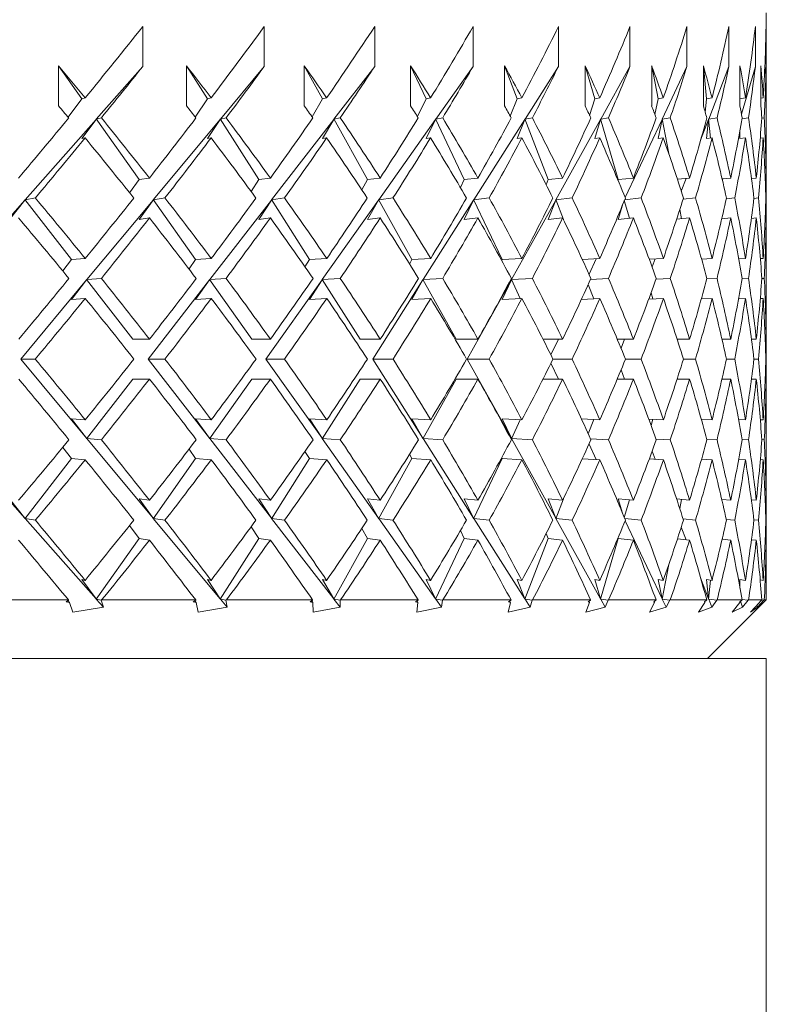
# Model space of a CAD drawing. Header units: inches. Extents: x 1.9 to 18.8, y 1.1 to 16.1.
# Tile 32 of 34: x 18.241 to 18.638, y 10.618 to 11.143. Entities that reach past the tile are written whole.
import ezdxf

# ---------------------------------------------------------------- set-up
doc = ezdxf.new("R2010")
doc.units = ezdxf.units.IN
doc.header["$MEASUREMENT"] = 0

msp = doc.modelspace()

# ---------------------------------------------------------------- linework, layer by layer
at = {"color": 7, "linetype": 'Continuous', "lineweight": 15}
for p, q in [((18.63822, 11.06871), (18.63822, 11.14617)), ((18.30659, 11.13884), (18.30659, 11.11763)), ((18.37119, 11.13884), (18.37119, 11.11763)), ((18.42995, 11.13884), (18.42995, 11.11763)), ((18.48228, 11.13884), (18.48228, 11.11763)), ((18.52769, 11.13884), (18.52769, 11.11763)), ((18.56573, 11.13884), (18.56573, 11.11763)), ((18.59605, 11.13884), (18.59605, 11.11763)), ((18.61834, 11.13884), (18.61834, 11.11763)), ((18.63241, 11.13884), (18.63241, 11.11763)), ((18.6381, 11.13884), (18.6381, 11.11763)), ((18.26181, 11.09667), (18.26181, 11.11788)), ((18.26181, 11.11788), (18.27416, 11.10041)), ((18.30659, 11.11763), (18.28185, 11.08958)), ((18.32989, 11.09667), (18.32989, 11.11788)), ((18.32989, 11.11788), (18.34097, 11.10041)), ((18.37119, 11.11763), (18.34787, 11.08958)), ((18.39251, 11.09667), (18.39251, 11.11788)), ((18.39251, 11.11788), (18.40221, 11.10041)), ((18.42995, 11.11763), (18.40826, 11.08958)), ((18.44907, 11.09667), (18.44907, 11.11788)), ((18.44907, 11.11788), (18.4573, 11.10041)), ((18.48228, 11.11763), (18.46244, 11.08958)), ((18.49903, 11.09667), (18.49903, 11.11788)), ((18.49903, 11.11788), (18.50571, 11.10041)), ((18.52769, 11.11763), (18.50989, 11.08958)), ((18.5419, 11.09667), (18.5419, 11.11788)), ((18.5419, 11.11788), (18.54697, 11.10041)), ((18.56573, 11.11763), (18.55015, 11.08958)), ((18.57727, 11.09667), (18.57727, 11.11788)), ((18.57727, 11.11788), (18.58067, 11.10041)), ((18.59605, 11.11763), (18.58283, 11.08958)), ((18.6048, 11.09667), (18.6048, 11.11788)), ((18.6048, 11.11788), (18.60651, 11.10041)), ((18.61834, 11.11763), (18.60761, 11.08958)), ((18.62422, 11.09667), (18.62422, 11.11788)), ((18.63241, 11.11763), (18.62502, 11.0922)), ((18.63536, 11.09667), (18.63536, 11.11788)), ((18.6381, 11.11763), (18.63727, 11.11341)), ((18.27416, 11.10041), (18.26689, 11.09057)), ((18.27416, 11.10041), (18.27591, 11.10085)), ((18.34097, 11.10041), (18.33451, 11.09067)), ((18.34097, 11.10041), (18.34295, 11.10085)), ((18.40221, 11.10041), (18.39663, 11.0908)), ((18.40221, 11.10041), (18.40439, 11.10085)), ((18.4573, 11.10041), (18.45265, 11.09097)), ((18.4573, 11.10041), (18.45967, 11.10085)), ((18.50571, 11.10041), (18.50202, 11.09119)), ((18.50571, 11.10041), (18.50824, 11.10085)), ((18.54697, 11.10041), (18.54427, 11.09152)), ((18.54697, 11.10041), (18.54963, 11.10085)), ((18.58067, 11.10041), (18.57897, 11.09206)), ((18.58067, 11.10041), (18.58345, 11.10085)), ((18.60651, 11.10041), (18.60577, 11.09316)), ((18.60651, 11.10041), (18.60937, 11.10085)), ((18.62422, 11.10041), (18.62714, 11.10085)), ((18.63536, 11.10067), (18.63659, 11.10085)), ((18.28173, 11.08945), (18.244, 11.04666)), ((18.27416, 11.0792), (18.28173, 11.08945)), ((18.28173, 11.0897), (18.28185, 11.08958)), ((18.28173, 11.0897), (18.28173, 11.08945)), ((18.28173, 11.0897), (18.3046, 11.05737)), ((18.28456, 11.09025), (18.28185, 11.08958)), ((18.34776, 11.08945), (18.31219, 11.04666)), ((18.34097, 11.0792), (18.34776, 11.08945)), ((18.34776, 11.0897), (18.34787, 11.08958)), ((18.34776, 11.0897), (18.34776, 11.08945)), ((18.34776, 11.0897), (18.36828, 11.05737)), ((18.35093, 11.09025), (18.34787, 11.08958)), ((18.40816, 11.08945), (18.37509, 11.04666)), ((18.40221, 11.0792), (18.40816, 11.08945)), ((18.40816, 11.0897), (18.40826, 11.08958)), ((18.40816, 11.0897), (18.40816, 11.08945)), ((18.40816, 11.0897), (18.42613, 11.05737)), ((18.41164, 11.09025), (18.40826, 11.08958)), ((18.46235, 11.08945), (18.4321, 11.04666)), ((18.4573, 11.0792), (18.46235, 11.08945)), ((18.46235, 11.0897), (18.46244, 11.08958)), ((18.46235, 11.0897), (18.46235, 11.08945)), ((18.46235, 11.0897), (18.4776, 11.05737)), ((18.46611, 11.09025), (18.46244, 11.08958)), ((18.50981, 11.08945), (18.48267, 11.04666)), ((18.50571, 11.0792), (18.50981, 11.08945)), ((18.50981, 11.0897), (18.50989, 11.08958)), ((18.50981, 11.0897), (18.50981, 11.08945)), ((18.50981, 11.0897), (18.52218, 11.05737)), ((18.5138, 11.09025), (18.50989, 11.08958)), ((18.55008, 11.08945), (18.5263, 11.04666)), ((18.54697, 11.0792), (18.55008, 11.08945)), ((18.55008, 11.0897), (18.55015, 11.08958)), ((18.55008, 11.0897), (18.55008, 11.08945)), ((18.55008, 11.0897), (18.55946, 11.05737)), ((18.55427, 11.09025), (18.55015, 11.08958)), ((18.58276, 11.08945), (18.56316, 11.04787)), ((18.58067, 11.0792), (18.58276, 11.08945)), ((18.58276, 11.0897), (18.58283, 11.08958)), ((18.58276, 11.0897), (18.58276, 11.08945)), ((18.58276, 11.0897), (18.58637, 11.07123)), ((18.58712, 11.09025), (18.58283, 11.08958)), ((18.60756, 11.08945), (18.6033, 11.07832)), ((18.60651, 11.0792), (18.60756, 11.08945)), ((18.60756, 11.0897), (18.60761, 11.08958)), ((18.60756, 11.0897), (18.60756, 11.08945)), ((18.60756, 11.0897), (18.60856, 11.07951)), ((18.61203, 11.09025), (18.60761, 11.08958)), ((18.62877, 11.09025), (18.62529, 11.08973)), ((18.63718, 11.09025), (18.63585, 11.09005)), ((18.27416, 11.0792), (18.27591, 11.07963)), ((18.34097, 11.0792), (18.34295, 11.07963)), ((18.40221, 11.0792), (18.40439, 11.07963)), ((18.4573, 11.0792), (18.45967, 11.07963)), ((18.50571, 11.0792), (18.50824, 11.07963)), ((18.54697, 11.0792), (18.54963, 11.07963)), ((18.58067, 11.0792), (18.58345, 11.07963)), ((18.60651, 11.0792), (18.60937, 11.07963)), ((18.62422, 11.0792), (18.62422, 11.0837)), ((18.62422, 11.0792), (18.62714, 11.07963)), ((18.635, 11.0794), (18.63659, 11.07963)), ((18.3046, 11.05737), (18.31014, 11.05822)), ((18.36828, 11.05737), (18.37445, 11.05822)), ((18.42613, 11.05737), (18.43288, 11.05822)), ((18.4776, 11.05737), (18.48486, 11.05822)), ((18.52218, 11.05737), (18.52989, 11.05822)), ((18.55946, 11.05737), (18.56753, 11.05822)), ((18.59095, 11.05756), (18.59743, 11.05822)), ((18.59554, 11.05803), (18.59297, 11.05132)), ((18.61472, 11.05777), (18.6193, 11.05822)), ((18.61504, 11.0578), (18.61486, 11.05719)), ((18.63034, 11.05797), (18.63292, 11.05822)), ((18.63765, 11.05817), (18.63816, 11.05822)), ((18.3046, 11.05737), (18.29956, 11.05038)), ((18.36828, 11.05737), (18.36422, 11.0511)), ((18.42613, 11.05737), (18.42308, 11.05198)), ((18.4776, 11.05737), (18.47556, 11.05312)), ((18.52218, 11.05737), (18.52114, 11.0547)), ((18.55946, 11.05737), (18.55937, 11.05705)), ((18.24945, 11.04762), (18.244, 11.04666)), ((18.31842, 11.04762), (18.31219, 11.04666)), ((18.38203, 11.04762), (18.37509, 11.04666)), ((18.43969, 11.04762), (18.4321, 11.04666)), ((18.49083, 11.04762), (18.48267, 11.04666)), ((18.53497, 11.04762), (18.5263, 11.04666)), ((18.57167, 11.04762), (18.56291, 11.0467)), ((18.60058, 11.04762), (18.59395, 11.04694)), ((18.62144, 11.04762), (18.61693, 11.04717)), ((18.63402, 11.04762), (18.63165, 11.04739)), ((18.63822, 11.04762), (18.63797, 11.0476)), ((18.24389, 11.04653), (18.20651, 11.00416)), ((18.23571, 11.03616), (18.24389, 11.04653)), ((18.24389, 11.04679), (18.244, 11.04666)), ((18.24389, 11.04679), (18.24389, 11.04653)), ((18.24389, 11.04679), (18.26862, 11.01479)), ((18.31208, 11.04653), (18.27685, 11.00416)), ((18.3046, 11.03616), (18.31208, 11.04653)), ((18.31208, 11.04679), (18.31219, 11.04666)), ((18.31208, 11.04679), (18.31208, 11.04653)), ((18.31208, 11.04679), (18.33471, 11.01479)), ((18.37499, 11.04653), (18.34223, 11.00416)), ((18.36828, 11.03616), (18.37499, 11.04653)), ((18.37499, 11.04679), (18.37509, 11.04666)), ((18.37499, 11.04679), (18.37499, 11.04653)), ((18.37499, 11.04679), (18.39529, 11.01479)), ((18.43201, 11.04653), (18.40204, 11.00416)), ((18.42613, 11.03616), (18.43201, 11.04653)), ((18.43201, 11.04679), (18.4321, 11.04666)), ((18.43201, 11.04679), (18.43201, 11.04653)), ((18.43201, 11.04679), (18.44978, 11.01479)), ((18.48258, 11.04653), (18.4557, 11.00416)), ((18.4776, 11.03616), (18.48258, 11.04653)), ((18.48258, 11.04679), (18.48267, 11.04666)), ((18.48258, 11.04679), (18.48258, 11.04653)), ((18.48258, 11.04679), (18.49767, 11.01479)), ((18.52623, 11.04653), (18.50269, 11.00416)), ((18.52218, 11.03616), (18.52623, 11.04653)), ((18.52623, 11.04679), (18.5263, 11.04666)), ((18.52623, 11.04679), (18.52623, 11.04653)), ((18.52623, 11.04679), (18.53031, 11.03615)), ((18.55946, 11.03616), (18.56173, 11.04381)), ((18.5627, 11.0462), (18.56544, 11.03679)), ((18.3046, 11.03616), (18.31014, 11.03701)), ((18.36828, 11.03616), (18.37445, 11.03701)), ((18.42613, 11.03616), (18.43288, 11.03701)), ((18.4776, 11.03616), (18.48486, 11.03701)), ((18.52218, 11.03616), (18.52989, 11.03701)), ((18.55946, 11.03616), (18.56753, 11.03701)), ((18.59053, 11.03631), (18.59743, 11.03701)), ((18.59219, 11.04141), (18.59313, 11.03657)), ((18.61453, 11.03654), (18.6193, 11.03701)), ((18.63028, 11.03675), (18.63292, 11.03701)), ((18.63765, 11.03696), (18.63816, 11.03701)), ((18.63822, 10.98295), (18.63822, 11.02654)), ((18.26862, 11.01479), (18.26401, 11.00885)), ((18.26862, 11.01479), (18.276, 11.0154)), ((18.33471, 11.01479), (18.33118, 11.00983)), ((18.33471, 11.01479), (18.34302, 11.0154)), ((18.39529, 11.01479), (18.39287, 11.011)), ((18.39529, 11.01479), (18.40446, 11.0154)), ((18.44978, 11.01479), (18.44849, 11.01246)), ((18.44978, 11.01479), (18.45973, 11.0154)), ((18.49767, 11.01479), (18.49747, 11.01438)), ((18.49767, 11.01479), (18.50829, 11.0154)), ((18.54035, 11.01489), (18.54967, 11.0154)), ((18.54781, 11.0153), (18.54393, 11.00706)), ((18.57598, 11.01501), (18.58348, 11.0154)), ((18.57913, 11.01517), (18.5775, 11.0109)), ((18.60381, 11.01511), (18.60939, 11.0154)), ((18.62356, 11.01522), (18.62715, 11.0154)), ((18.63504, 11.01532), (18.63659, 11.0154)), ((18.27674, 11.00403), (18.24168, 10.96186)), ((18.26862, 10.99358), (18.27674, 11.00403)), ((18.27674, 11.00428), (18.27685, 11.00416)), ((18.27674, 11.00428), (18.27674, 11.00403)), ((18.27674, 11.00428), (18.30134, 10.97247)), ((18.28456, 11.00479), (18.27685, 11.00416)), ((18.34213, 11.00403), (18.30954, 10.96186)), ((18.33471, 10.99358), (18.34213, 11.00403)), ((18.34213, 11.00428), (18.34223, 11.00416)), ((18.34213, 11.00428), (18.34213, 11.00403)), ((18.34213, 11.00428), (18.36463, 10.97247)), ((18.35093, 11.00479), (18.34223, 11.00416)), ((18.40195, 11.00403), (18.37213, 10.96186)), ((18.39529, 10.99358), (18.40195, 11.00403)), ((18.40195, 11.00428), (18.40204, 11.00416)), ((18.40195, 11.00428), (18.40195, 11.00403)), ((18.40195, 11.00428), (18.42214, 10.97247)), ((18.41164, 11.00479), (18.40204, 11.00416)), ((18.45562, 11.00403), (18.42887, 10.96186)), ((18.44978, 10.99358), (18.45562, 11.00403)), ((18.45562, 11.00428), (18.4557, 11.00416)), ((18.45562, 11.00428), (18.45562, 11.00403)), ((18.45562, 11.00428), (18.4733, 10.97247)), ((18.46611, 11.00479), (18.4557, 11.00416)), ((18.50262, 11.00403), (18.47919, 10.96186)), ((18.49767, 10.99358), (18.50262, 11.00403)), ((18.50262, 11.00428), (18.50269, 11.00416)), ((18.50262, 11.00428), (18.50262, 11.00403)), ((18.50262, 11.00428), (18.5074, 10.99413)), ((18.5138, 11.00479), (18.50269, 11.00416)), ((18.54352, 11.0016), (18.54643, 10.99401)), ((18.55427, 11.00479), (18.54473, 11.00428)), ((18.58712, 11.00479), (18.57959, 11.0044)), ((18.61203, 11.00479), (18.60655, 11.00452)), ((18.62877, 11.00479), (18.62538, 11.00463)), ((18.63718, 11.00479), (18.63588, 11.00473)), ((18.57695, 10.99714), (18.57789, 10.99389)), ((18.26862, 10.99358), (18.276, 10.99418)), ((18.33471, 10.99358), (18.34302, 10.99418)), ((18.39529, 10.99358), (18.40446, 10.99418)), ((18.44978, 10.99358), (18.45973, 10.99418)), ((18.49767, 10.99358), (18.50829, 10.99418)), ((18.5399, 10.99365), (18.54967, 10.99418)), ((18.5757, 10.99378), (18.58348, 10.99418)), ((18.60366, 10.99389), (18.60939, 10.99418)), ((18.6235, 10.994), (18.62715, 10.99418)), ((18.63503, 10.99411), (18.63659, 10.99418)), ((18.30134, 10.97247), (18.31018, 10.97247)), ((18.36463, 10.97247), (18.37449, 10.97247)), ((18.42214, 10.97247), (18.43291, 10.97247)), ((18.4733, 10.97247), (18.48489, 10.97247)), ((18.51946, 10.97247), (18.52991, 10.97247)), ((18.52762, 10.97247), (18.52366, 10.96406)), ((18.55896, 10.97247), (18.56755, 10.97247)), ((18.56279, 10.97247), (18.56095, 10.96765)), ((18.5908, 10.97247), (18.59745, 10.97247)), ((18.61467, 10.97247), (18.61931, 10.97247)), ((18.63033, 10.97247), (18.63292, 10.97247)), ((18.63765, 10.97247), (18.63816, 10.97247)), ((18.24168, 10.96186), (18.27674, 10.91969)), ((18.24168, 10.96186), (18.24945, 10.96186)), ((18.30954, 10.96186), (18.34213, 10.91969)), ((18.30954, 10.96186), (18.31842, 10.96186)), ((18.37213, 10.96186), (18.40195, 10.91969)), ((18.37213, 10.96186), (18.38203, 10.96186)), ((18.42887, 10.96186), (18.45562, 10.91969)), ((18.42887, 10.96186), (18.43969, 10.96186)), ((18.47919, 10.96186), (18.50262, 10.91969)), ((18.47919, 10.96186), (18.49083, 10.96186)), ((18.52366, 10.95966), (18.52762, 10.95125)), ((18.52474, 10.96186), (18.53497, 10.96186)), ((18.56332, 10.96186), (18.57167, 10.96186)), ((18.59418, 10.96186), (18.60058, 10.96186)), ((18.61705, 10.96186), (18.62144, 10.96186)), ((18.63169, 10.96186), (18.63402, 10.96186)), ((18.63797, 10.96186), (18.63822, 10.96186)), ((18.56095, 10.95607), (18.56279, 10.95125)), ((18.30134, 10.95125), (18.27674, 10.91944)), ((18.30134, 10.95125), (18.31018, 10.95125)), ((18.36463, 10.95125), (18.34213, 10.91944)), ((18.36463, 10.95125), (18.37449, 10.95125)), ((18.42214, 10.95125), (18.40195, 10.91944)), ((18.42214, 10.95125), (18.43291, 10.95125)), ((18.4733, 10.95125), (18.45562, 10.91944)), ((18.4733, 10.95125), (18.48489, 10.95125)), ((18.51946, 10.95125), (18.52991, 10.95125)), ((18.55896, 10.95125), (18.56755, 10.95125)), ((18.5908, 10.95125), (18.59745, 10.95125)), ((18.61467, 10.95125), (18.61931, 10.95125)), ((18.63033, 10.95125), (18.63292, 10.95125)), ((18.63765, 10.95125), (18.63816, 10.95125)), ((18.63822, 10.89718), (18.63822, 10.94077)), ((18.276, 10.92954), (18.26862, 10.93014)), ((18.27674, 10.91969), (18.26862, 10.93014)), ((18.34302, 10.92954), (18.33471, 10.93014)), ((18.34213, 10.91969), (18.33471, 10.93014)), ((18.40446, 10.92954), (18.39529, 10.93014)), ((18.40195, 10.91969), (18.39529, 10.93014)), ((18.45973, 10.92954), (18.44978, 10.93014)), ((18.45562, 10.91969), (18.44978, 10.93014)), ((18.50829, 10.92954), (18.49767, 10.93014)), ((18.50262, 10.91969), (18.49767, 10.93014)), ((18.5074, 10.92959), (18.50262, 10.91944)), ((18.54967, 10.92954), (18.5399, 10.93007)), ((18.54643, 10.92971), (18.54352, 10.92212)), ((18.58348, 10.92954), (18.5757, 10.92994)), ((18.57789, 10.92983), (18.57695, 10.92658)), ((18.60939, 10.92954), (18.60366, 10.92982)), ((18.62715, 10.92954), (18.6235, 10.92972)), ((18.63659, 10.92954), (18.63503, 10.92961)), ((18.20651, 10.91956), (18.24389, 10.87718)), ((18.27674, 10.91969), (18.27674, 10.91944)), ((18.27685, 10.91956), (18.27674, 10.91944)), ((18.27685, 10.91956), (18.31208, 10.87718)), ((18.27685, 10.91956), (18.28456, 10.91893)), ((18.34213, 10.91969), (18.34213, 10.91944)), ((18.34223, 10.91956), (18.34213, 10.91944)), ((18.34223, 10.91956), (18.37499, 10.87718)), ((18.34223, 10.91956), (18.35093, 10.91893)), ((18.40195, 10.91969), (18.40195, 10.91944)), ((18.40204, 10.91956), (18.40195, 10.91944)), ((18.40204, 10.91956), (18.43201, 10.87718)), ((18.40204, 10.91956), (18.41164, 10.91893)), ((18.45562, 10.91969), (18.45562, 10.91944)), ((18.4557, 10.91956), (18.45562, 10.91944)), ((18.4557, 10.91956), (18.48258, 10.87718)), ((18.4557, 10.91956), (18.46611, 10.91893)), ((18.50262, 10.91969), (18.50262, 10.91944)), ((18.50269, 10.91956), (18.50262, 10.91944)), ((18.50269, 10.91956), (18.52623, 10.87718)), ((18.50269, 10.91956), (18.5138, 10.91893)), ((18.54393, 10.91666), (18.54781, 10.90842)), ((18.54473, 10.91944), (18.55427, 10.91893)), ((18.57959, 10.91932), (18.58712, 10.91893)), ((18.60655, 10.9192), (18.61203, 10.91893)), ((18.62538, 10.91909), (18.62877, 10.91893)), ((18.63588, 10.91899), (18.63718, 10.91893)), ((18.26401, 10.91487), (18.26862, 10.90893)), ((18.33118, 10.91389), (18.33471, 10.90893)), ((18.39287, 10.91272), (18.39529, 10.90893)), ((18.44849, 10.91126), (18.44978, 10.90893)), ((18.5775, 10.91282), (18.57913, 10.90855)), ((18.26862, 10.90893), (18.24389, 10.87693)), ((18.276, 10.90832), (18.26862, 10.90893)), ((18.33471, 10.90893), (18.31208, 10.87693)), ((18.34302, 10.90832), (18.33471, 10.90893)), ((18.39529, 10.90893), (18.37499, 10.87693)), ((18.40446, 10.90832), (18.39529, 10.90893)), ((18.44978, 10.90893), (18.43201, 10.87693)), ((18.45973, 10.90832), (18.44978, 10.90893)), ((18.49767, 10.90893), (18.48258, 10.87693)), ((18.49747, 10.90934), (18.49767, 10.90893)), ((18.50829, 10.90832), (18.49767, 10.90893)), ((18.54967, 10.90832), (18.54035, 10.90883)), ((18.58348, 10.90832), (18.57598, 10.90871)), ((18.60939, 10.90832), (18.60381, 10.9086)), ((18.62715, 10.90832), (18.62356, 10.9085)), ((18.63659, 10.90832), (18.63504, 10.9084)), ((18.24389, 10.87718), (18.23571, 10.88756)), ((18.31014, 10.88671), (18.3046, 10.88756)), ((18.31208, 10.87718), (18.3046, 10.88756)), ((18.37445, 10.88671), (18.36828, 10.88756)), ((18.37499, 10.87718), (18.36828, 10.88756)), ((18.43288, 10.88671), (18.42613, 10.88756)), ((18.43201, 10.87718), (18.42613, 10.88756)), ((18.48486, 10.88671), (18.4776, 10.88756)), ((18.48258, 10.87718), (18.4776, 10.88756)), ((18.52989, 10.88671), (18.52218, 10.88756)), ((18.52623, 10.87718), (18.52218, 10.88756)), ((18.53031, 10.88757), (18.52623, 10.87693)), ((18.56753, 10.88671), (18.55946, 10.88756)), ((18.56173, 10.87991), (18.55946, 10.88756)), ((18.56544, 10.88693), (18.5627, 10.87752)), ((18.59743, 10.88671), (18.59053, 10.88741)), ((18.59313, 10.88715), (18.59219, 10.88231)), ((18.6193, 10.88671), (18.61453, 10.88718)), ((18.63292, 10.88671), (18.63028, 10.88697)), ((18.63816, 10.88671), (18.63765, 10.88676)), ((18.24389, 10.87718), (18.24389, 10.87693)), ((18.244, 10.87706), (18.24389, 10.87693)), ((18.244, 10.87706), (18.28173, 10.83427)), ((18.244, 10.87706), (18.24945, 10.87609)), ((18.31208, 10.87718), (18.31208, 10.87693)), ((18.31219, 10.87706), (18.31208, 10.87693)), ((18.31219, 10.87706), (18.34776, 10.83427)), ((18.31219, 10.87706), (18.31842, 10.87609)), ((18.37499, 10.87718), (18.37499, 10.87693)), ((18.37509, 10.87706), (18.37499, 10.87693)), ((18.37509, 10.87706), (18.40816, 10.83427)), ((18.37509, 10.87706), (18.38203, 10.87609)), ((18.43201, 10.87718), (18.43201, 10.87693)), ((18.4321, 10.87706), (18.43201, 10.87693)), ((18.4321, 10.87706), (18.46235, 10.83427)), ((18.4321, 10.87706), (18.43969, 10.87609)), ((18.48258, 10.87718), (18.48258, 10.87693)), ((18.48267, 10.87706), (18.48258, 10.87693)), ((18.48267, 10.87706), (18.50981, 10.83427)), ((18.48267, 10.87706), (18.49083, 10.87609)), ((18.52623, 10.87718), (18.52623, 10.87693)), ((18.5263, 10.87706), (18.52623, 10.87693)), ((18.5263, 10.87706), (18.55008, 10.83427)), ((18.5263, 10.87706), (18.53497, 10.87609)), ((18.56291, 10.87702), (18.57167, 10.87609)), ((18.56316, 10.87585), (18.58276, 10.83427)), ((18.59395, 10.87677), (18.60058, 10.87609)), ((18.61693, 10.87654), (18.62144, 10.87609)), ((18.63165, 10.87633), (18.63402, 10.87609)), ((18.63797, 10.87612), (18.63822, 10.87609)), ((18.29956, 10.87333), (18.3046, 10.86635)), ((18.36422, 10.87262), (18.36828, 10.86635)), ((18.42308, 10.87174), (18.42613, 10.86635)), ((18.47556, 10.87059), (18.4776, 10.86635)), ((18.59297, 10.8724), (18.59554, 10.86569)), ((18.3046, 10.86635), (18.28173, 10.83402)), ((18.31014, 10.86549), (18.3046, 10.86635)), ((18.36828, 10.86635), (18.34776, 10.83402)), ((18.37445, 10.86549), (18.36828, 10.86635)), ((18.42613, 10.86635), (18.40816, 10.83402)), ((18.43288, 10.86549), (18.42613, 10.86635)), ((18.4776, 10.86635), (18.46235, 10.83402)), ((18.48486, 10.86549), (18.4776, 10.86635)), ((18.52218, 10.86635), (18.50981, 10.83402)), ((18.52114, 10.86902), (18.52218, 10.86635)), ((18.52989, 10.86549), (18.52218, 10.86635)), ((18.55946, 10.86635), (18.55008, 10.83402)), ((18.55937, 10.86667), (18.55946, 10.86635)), ((18.56753, 10.86549), (18.55946, 10.86635)), ((18.59743, 10.86549), (18.59095, 10.86616)), ((18.6193, 10.86549), (18.61472, 10.86595)), ((18.61486, 10.86653), (18.61504, 10.86592)), ((18.63292, 10.86549), (18.63034, 10.86575)), ((18.63816, 10.86549), (18.63765, 10.86554)), ((18.63822, 10.83367), (18.63822, 10.85501)), ((18.58637, 10.85249), (18.58276, 10.83402)), ((18.27591, 10.84409), (18.27416, 10.84452)), ((18.28173, 10.83427), (18.27416, 10.84452)), ((18.34295, 10.84409), (18.34097, 10.84452)), ((18.34776, 10.83427), (18.34097, 10.84452)), ((18.40439, 10.84409), (18.40221, 10.84452)), ((18.40816, 10.83427), (18.40221, 10.84452)), ((18.45967, 10.84409), (18.4573, 10.84452)), ((18.46235, 10.83427), (18.4573, 10.84452)), ((18.50824, 10.84409), (18.50571, 10.84452)), ((18.50981, 10.83427), (18.50571, 10.84452)), ((18.54963, 10.84409), (18.54697, 10.84452)), ((18.55008, 10.83427), (18.54697, 10.84452)), ((18.58345, 10.84409), (18.58067, 10.84452)), ((18.58276, 10.83427), (18.58067, 10.84452)), ((18.6033, 10.8454), (18.60756, 10.83427)), ((18.60937, 10.84409), (18.60651, 10.84452)), ((18.60756, 10.83427), (18.60651, 10.84452)), ((18.60856, 10.84421), (18.60756, 10.83402)), ((18.62714, 10.84409), (18.62422, 10.84452)), ((18.62422, 10.84002), (18.62422, 10.84452)), ((18.63659, 10.84409), (18.635, 10.84432)), ((18.21335, 10.83367), (18.26705, 10.83367)), ((18.26579, 10.83269), (18.2671, 10.83353)), ((18.26579, 10.83269), (18.26754, 10.83227)), ((18.26676, 10.83331), (18.26754, 10.83227)), ((18.2671, 10.83353), (18.26705, 10.83367)), ((18.28173, 10.83427), (18.28173, 10.83402)), ((18.28185, 10.83414), (18.28173, 10.83402)), ((18.28185, 10.83414), (18.2857, 10.82977)), ((18.28185, 10.83414), (18.28446, 10.8335)), ((18.28473, 10.83367), (18.28446, 10.8335)), ((18.28446, 10.8335), (18.2857, 10.82977)), ((18.28473, 10.83367), (18.33474, 10.83367)), ((18.33346, 10.83269), (18.33477, 10.83353)), ((18.33346, 10.83269), (18.33503, 10.83227)), ((18.33436, 10.83327), (18.33503, 10.83227)), ((18.33477, 10.83353), (18.33474, 10.83367)), ((18.34776, 10.83427), (18.34776, 10.83402)), ((18.34787, 10.83414), (18.34776, 10.83402)), ((18.34787, 10.83414), (18.35151, 10.82977)), ((18.34787, 10.83414), (18.35081, 10.8335)), ((18.35109, 10.83367), (18.35081, 10.8335)), ((18.35081, 10.8335), (18.35151, 10.82977)), ((18.35109, 10.83367), (18.39693, 10.83367)), ((18.39564, 10.83269), (18.39694, 10.83353)), ((18.39564, 10.83269), (18.39701, 10.83227)), ((18.39646, 10.83322), (18.39701, 10.83227)), ((18.39694, 10.83353), (18.39693, 10.83367)), ((18.40816, 10.83427), (18.40816, 10.83402)), ((18.40826, 10.83414), (18.40816, 10.83402)), ((18.40826, 10.83414), (18.41164, 10.82977)), ((18.40826, 10.83414), (18.41151, 10.8335)), ((18.41178, 10.83367), (18.41151, 10.8335)), ((18.41151, 10.8335), (18.41164, 10.82977)), ((18.41178, 10.83367), (18.45302, 10.83367)), ((18.45173, 10.83269), (18.45301, 10.83353)), ((18.45173, 10.83269), (18.45289, 10.83227)), ((18.45245, 10.83316), (18.45289, 10.83227)), ((18.45301, 10.83353), (18.45302, 10.83367)), ((18.46235, 10.83427), (18.46235, 10.83402)), ((18.46244, 10.83414), (18.46235, 10.83402)), ((18.46244, 10.83414), (18.46554, 10.82977)), ((18.46244, 10.83414), (18.46596, 10.8335)), ((18.46596, 10.8335), (18.46554, 10.82977)), ((18.46623, 10.83367), (18.46596, 10.8335)), ((18.46623, 10.83367), (18.50247, 10.83367)), ((18.50118, 10.83269), (18.50243, 10.83353)), ((18.50118, 10.83269), (18.50213, 10.83227)), ((18.50179, 10.8331), (18.50213, 10.83227)), ((18.50243, 10.83353), (18.50247, 10.83367)), ((18.50981, 10.83427), (18.50981, 10.83402)), ((18.50989, 10.83414), (18.50981, 10.83402)), ((18.50989, 10.83414), (18.51267, 10.82977)), ((18.50989, 10.83414), (18.51365, 10.8335)), ((18.51365, 10.8335), (18.51267, 10.82977)), ((18.51391, 10.83367), (18.51365, 10.8335)), ((18.51391, 10.83367), (18.54479, 10.83367)), ((18.54353, 10.83269), (18.54473, 10.83353)), ((18.54353, 10.83269), (18.54425, 10.83227)), ((18.54402, 10.83303), (18.54425, 10.83227)), ((18.54473, 10.83353), (18.54479, 10.83367)), ((18.55008, 10.83427), (18.55008, 10.83402)), ((18.55015, 10.83414), (18.55008, 10.83402)), ((18.55015, 10.83414), (18.55258, 10.82977)), ((18.55015, 10.83414), (18.55411, 10.8335)), ((18.55411, 10.8335), (18.55258, 10.82977)), ((18.55436, 10.83367), (18.55411, 10.8335)), ((18.55436, 10.83367), (18.57959, 10.83367)), ((18.57837, 10.83269), (18.57951, 10.83353)), ((18.57837, 10.83269), (18.57885, 10.83227)), ((18.57871, 10.83294), (18.57885, 10.83227)), ((18.57951, 10.83353), (18.57959, 10.83367)), ((18.58276, 10.83427), (18.58276, 10.83402)), ((18.58283, 10.83414), (18.58276, 10.83402)), ((18.58283, 10.83414), (18.58489, 10.82977)), ((18.58283, 10.83414), (18.58695, 10.8335)), ((18.58695, 10.8335), (18.58489, 10.82977)), ((18.58719, 10.83367), (18.58695, 10.8335)), ((18.58719, 10.83367), (18.60653, 10.83367)), ((18.60535, 10.83269), (18.60643, 10.83353)), ((18.60535, 10.83269), (18.60559, 10.83227)), ((18.60553, 10.83283), (18.60559, 10.83227)), ((18.60643, 10.83353), (18.60653, 10.83367)), ((18.60697, 10.80242), (18.63822, 10.83367)), ((18.60756, 10.83427), (18.60756, 10.83402)), ((18.60761, 10.83414), (18.60756, 10.83402)), ((18.60761, 10.83414), (18.60928, 10.82977)), ((18.60761, 10.83414), (18.61186, 10.8335)), ((18.61186, 10.8335), (18.60928, 10.82977)), ((18.61208, 10.83367), (18.61186, 10.8335)), ((18.61208, 10.83367), (18.62534, 10.83367)), ((18.62422, 10.83269), (18.62523, 10.83353)), ((18.62422, 10.83269), (18.62422, 10.83227)), ((18.62459, 10.833), (18.62553, 10.82977)), ((18.62523, 10.83353), (18.62534, 10.83367)), ((18.62529, 10.83399), (18.6286, 10.8335)), ((18.6286, 10.8335), (18.62553, 10.82977)), ((18.6288, 10.83367), (18.6286, 10.8335)), ((18.6288, 10.83367), (18.63585, 10.83367)), ((18.637, 10.8335), (18.63348, 10.82977)), ((18.63481, 10.83269), (18.63457, 10.83227)), ((18.63481, 10.83269), (18.63572, 10.83353)), ((18.63572, 10.83353), (18.63585, 10.83367)), ((18.63585, 10.83367), (18.637, 10.8335)), ((18.63719, 10.83367), (18.637, 10.8335)), ((18.63719, 10.83367), (18.63822, 10.83367)), ((18.26931, 10.82714), (18.26754, 10.83227)), ((18.26931, 10.82714), (18.2857, 10.82977)), ((18.33605, 10.82714), (18.33503, 10.83227)), ((18.33605, 10.82714), (18.35151, 10.82977)), ((18.39728, 10.82714), (18.39701, 10.83227)), ((18.39728, 10.82714), (18.41164, 10.82977)), ((18.45239, 10.82714), (18.45289, 10.83227)), ((18.45239, 10.82714), (18.46554, 10.82977)), ((18.50087, 10.82714), (18.50213, 10.83227)), ((18.50087, 10.82714), (18.51267, 10.82977)), ((18.54225, 10.82714), (18.54425, 10.83227)), ((18.54225, 10.82714), (18.55258, 10.82977)), ((18.57612, 10.82714), (18.57885, 10.83227)), ((18.57612, 10.82714), (18.58489, 10.82977)), ((18.60217, 10.82714), (18.60559, 10.83227)), ((18.60217, 10.82714), (18.60928, 10.82977)), ((18.62014, 10.82714), (18.62422, 10.83227)), ((18.62014, 10.82714), (18.62553, 10.82977)), ((18.62985, 10.82714), (18.63457, 10.83227)), ((18.62985, 10.82714), (18.63348, 10.82977)), ((18.63326, 10.83085), (18.63348, 10.82977)), ((18.63822, 10.80242), (16.88822, 10.80242)), ((18.63822, 8.80242), (18.63822, 10.80242))]:
    msp.add_line(p, q, dxfattribs=at)
for centre, start, end in [((17.76322, 10.96199), 9.13128, 10.2631), ((17.76322, 10.94077), 9.83353, 10.2631), ((17.76322, 10.96199), 6.3146, 8.42914), ((17.76322, 10.94077), 7.0126, 9.13128), ((17.76322, 10.96199), 3.4996, 5.61669), ((17.76322, 10.94077), 4.19509, 6.3146), ((17.76322, 10.96199), 0.68627, 2.80422), ((17.76322, 10.94077), 1.38092, 3.4996), ((17.76322, 10.98295), 359.31373, 0), ((17.76322, 10.96173), 0.00827, 0.70282), ((17.76322, 10.98295), 356.5004, 358.61908), ((17.76322, 10.96199), 359.29718, 359.99173), ((17.76322, 10.96173), 357.19578, 359.31373), ((17.76322, 10.94077), 0, 0.68627), ((17.76322, 10.98295), 353.6854, 355.80491), ((17.76322, 10.96173), 354.38331, 356.5004), ((17.76322, 10.98295), 350.86872, 352.9874), ((17.76322, 10.96173), 351.5844, 353.6854)]:
    msp.add_arc(centre, 0.875, start, end, dxfattribs=at)
for centre, major_axis, ratio, start_param, end_param in [((17.76322, 10.98295), (0.84878, 0.84878), 0.250487, 5.092979, 5.136951), ((17.76322, 10.98295), (0.83732, 0.83732), 0.303347, 5.142067, 5.186038), ((17.76322, 10.98295), (0.82385, 0.82385), 0.357806, 5.191154, 5.235125), ((17.76322, 10.98295), (0.80839, 0.80839), 0.414214, 5.240241, 5.284213), ((17.76322, 10.98295), (0.79099, 0.79099), 0.472965, 5.289329, 5.3333), ((17.76322, 10.98295), (0.77168, 0.77168), 0.534511, 5.338416, 5.382388), ((17.76322, 10.98295), (0.75051, 0.75051), 0.599377, 5.387504, 5.431475), ((17.76322, 10.98295), (0.72754, 0.72754), 0.668179, 5.436591, 5.480562), ((17.76322, 10.98295), (0.70281, 0.70281), 0.741651, 5.485678, 5.52965), ((17.76322, 10.98295), (0.67638, 0.67638), 0.820679, 5.534766, 5.578737), ((17.76322, 10.96199), (0.80839, -0.80839), 0.414214, 1.337468, 1.357222), ((17.76322, 10.96173), (0.84878, 0.84878), 0.250487, 5.105234, 5.136951), ((17.76322, 10.96199), (0.79099, -0.79099), 0.472965, 1.288381, 1.308135), ((17.76322, 10.96173), (0.83732, 0.83732), 0.303347, 5.154321, 5.186038), ((17.76322, 10.96199), (0.77168, -0.77168), 0.534511, 1.239293, 1.259047), ((17.76322, 10.96173), (0.82385, 0.82385), 0.357806, 5.203409, 5.235125), ((17.76322, 10.96199), (0.75051, -0.75051), 0.599377, 1.190206, 1.20996), ((17.76322, 10.96173), (0.80839, 0.80839), 0.414214, 5.252496, 5.284213), ((17.76322, 10.96199), (0.72754, -0.72754), 0.668179, 1.141119, 1.160873), ((17.76322, 10.96173), (0.79099, 0.79099), 0.472965, 5.301584, 5.3333), ((17.76322, 10.96199), (0.70281, -0.70281), 0.741651, 1.092031, 1.111785), ((17.76322, 10.96173), (0.77168, 0.77168), 0.534511, 5.350671, 5.382388), ((17.76322, 10.96199), (0.67638, -0.67638), 0.820679, 1.042944, 1.062698), ((17.76322, 10.96173), (0.75051, 0.75051), 0.599377, 5.399758, 5.431475), ((17.76322, 10.96199), (0.64833, -0.64833), 0.906347, 0.993857, 1.01361), ((17.76322, 10.96173), (0.72754, 0.72754), 0.668179, 5.448846, 5.480562), ((17.76322, 10.96173), (0.70281, 0.70281), 0.741651, 5.497933, 5.52965), ((17.76322, 10.96199), (0.64833, 0.64833), 0.906347, 5.608071, 5.627825), ((17.76322, 10.96173), (0.67638, 0.67638), 0.820679, 5.54702, 5.578737), ((17.76322, 10.94077), (0.80839, -0.80839), 0.414214, 1.349725, 1.357222), ((17.76322, 10.94077), (0.79099, -0.79099), 0.472965, 1.300637, 1.308135), ((17.76322, 10.94077), (0.77168, -0.77168), 0.534511, 1.25155, 1.259047), ((17.76322, 10.94077), (0.75051, -0.75051), 0.599377, 1.202463, 1.20996), ((17.76322, 10.94077), (0.72754, -0.72754), 0.668179, 1.153375, 1.160873), ((17.76322, 10.94077), (0.70281, -0.70281), 0.741651, 1.104288, 1.111785), ((17.76322, 10.94077), (0.67638, -0.67638), 0.820679, 1.0552, 1.062698), ((17.76322, 10.94077), (0.64833, -0.64833), 0.906347, 1.006113, 1.01361), ((17.76322, 10.94077), (0.64833, 0.64833), 0.906347, 5.620327, 5.627825), ((17.76322, 10.98295), (0.84878, 0.84878), 0.250487, 5.043965, 5.080723), ((17.76322, 10.96199), (0.80839, -0.80839), 0.414214, 1.288308, 1.325213), ((17.76322, 10.98295), (0.83732, 0.83732), 0.303347, 5.093052, 5.12981), ((17.76322, 10.96199), (0.79099, -0.79099), 0.472965, 1.23922, 1.276126), ((17.76322, 10.98295), (0.82385, 0.82385), 0.357806, 5.14214, 5.178897), ((17.76322, 10.96199), (0.77168, -0.77168), 0.534511, 1.190133, 1.227039), ((17.76322, 10.98295), (0.80839, 0.80839), 0.414214, 5.191227, 5.227985), ((17.76322, 10.96199), (0.75051, -0.75051), 0.599377, 1.141046, 1.177951), ((17.76322, 10.98295), (0.79099, 0.79099), 0.472965, 5.240315, 5.277072), ((17.76322, 10.96199), (0.72754, -0.72754), 0.668179, 1.091958, 1.128864), ((17.76322, 10.98295), (0.77168, 0.77168), 0.534511, 5.289402, 5.32616), ((17.76322, 10.96199), (0.70281, -0.70281), 0.741651, 1.042871, 1.079777), ((17.76322, 10.98295), (0.75051, 0.75051), 0.599377, 5.338489, 5.375247), ((17.76322, 10.96199), (0.67638, -0.67638), 0.820679, 0.993783, 1.030689), ((17.76322, 10.98295), (0.72754, 0.72754), 0.668179, 5.387577, 5.424334), ((17.76322, 10.96199), (0.64833, -0.64833), 0.906347, 0.944696, 0.981602), ((17.76322, 10.98295), (0.70281, 0.70281), 0.741651, 5.436664, 5.473422), ((17.76322, 10.98295), (0.67638, 0.67638), 0.820679, 5.485751, 5.522509), ((17.76322, 10.96199), (0.64833, 0.64833), 0.906347, 5.55891, 5.595816), ((17.76322, 10.96173), (0.84878, 0.84878), 0.250487, 5.056146, 5.092979), ((17.76322, 10.94077), (0.80839, -0.80839), 0.414214, 1.30049, 1.337468), ((17.76322, 10.96173), (0.83732, 0.83732), 0.303347, 5.105233, 5.142067), ((17.76322, 10.94077), (0.79099, -0.79099), 0.472965, 1.251403, 1.288381), ((17.76322, 10.96173), (0.82385, 0.82385), 0.357806, 5.154321, 5.191154), ((17.76322, 10.94077), (0.77168, -0.77168), 0.534511, 1.202316, 1.239293), ((17.76322, 10.96173), (0.80839, 0.80839), 0.414214, 5.203408, 5.240241), ((17.76322, 10.94077), (0.75051, -0.75051), 0.599377, 1.153228, 1.190206), ((17.76322, 10.96173), (0.79099, 0.79099), 0.472965, 5.252495, 5.289329), ((17.76322, 10.94077), (0.72754, -0.72754), 0.668179, 1.104141, 1.141119), ((17.76322, 10.96173), (0.77168, 0.77168), 0.534511, 5.301583, 5.338416), ((17.76322, 10.94077), (0.70281, -0.70281), 0.741651, 1.055053, 1.092031), ((17.76322, 10.96173), (0.75051, 0.75051), 0.599377, 5.35067, 5.387504), ((17.76322, 10.94077), (0.67638, -0.67638), 0.820679, 1.005966, 1.042944), ((17.76322, 10.96173), (0.72754, 0.72754), 0.668179, 5.399757, 5.436591), ((17.76322, 10.94077), (0.64833, -0.64833), 0.906347, 0.956879, 0.993857), ((17.76322, 10.96173), (0.70281, 0.70281), 0.741651, 5.448845, 5.485678), ((17.76322, 10.96173), (0.67638, 0.67638), 0.820679, 5.497932, 5.534766), ((17.76322, 10.94077), (0.64833, 0.64833), 0.906347, 5.571093, 5.608071), ((17.76322, 10.98295), (0.64833, 0.64833), 0.906347, 5.534839, 5.546875), ((17.76322, 10.96173), (0.64833, 0.64833), 0.906347, 5.54702, 5.5592), ((17.76322, 10.96199), (0.82385, -0.82385), 0.357806, 1.288264, 1.325214), ((17.76322, 10.98295), (0.83732, 0.83732), 0.303347, 5.044008, 5.08087), ((17.76322, 10.96199), (0.80839, -0.80839), 0.414214, 1.239177, 1.276127), ((17.76322, 10.98295), (0.82385, 0.82385), 0.357806, 5.093096, 5.129957), ((17.76322, 10.96199), (0.79099, -0.79099), 0.472965, 1.190089, 1.22704), ((17.76322, 10.98295), (0.80839, 0.80839), 0.414214, 5.142183, 5.179045), ((17.76322, 10.96199), (0.77168, -0.77168), 0.534511, 1.141002, 1.177952), ((17.76322, 10.98295), (0.79099, 0.79099), 0.472965, 5.191271, 5.228132), ((17.76322, 10.96199), (0.75051, -0.75051), 0.599377, 1.091915, 1.128865), ((17.76322, 10.98295), (0.77168, 0.77168), 0.534511, 5.240358, 5.277219), ((17.76322, 10.96199), (0.72754, -0.72754), 0.668179, 1.042827, 1.079777), ((17.76322, 10.98295), (0.75051, 0.75051), 0.599377, 5.289445, 5.326307), ((17.76322, 10.96199), (0.70281, -0.70281), 0.741651, 0.99374, 1.03069), ((17.76322, 10.98295), (0.72754, 0.72754), 0.668179, 5.338533, 5.375394), ((17.76322, 10.96199), (0.67638, -0.67638), 0.820679, 0.944653, 0.981603), ((17.76322, 10.98295), (0.70281, 0.70281), 0.741651, 5.38762, 5.424481), ((17.76322, 10.96199), (0.64833, -0.64833), 0.906347, 0.895565, 0.932515), ((17.76322, 10.98295), (0.67638, 0.67638), 0.820679, 5.436708, 5.473569), ((17.76322, 10.98295), (0.64833, 0.64833), 0.906347, 5.485795, 5.522656), ((17.76322, 10.96199), (0.64833, 0.64833), 0.906347, 5.534549, 5.546729), ((17.76322, 10.94077), (0.82385, -0.82385), 0.357806, 1.300403, 1.337395), ((17.76322, 10.96173), (0.83732, 0.83732), 0.303347, 5.056145, 5.093052), ((17.76322, 10.94077), (0.80839, -0.80839), 0.414214, 1.251315, 1.288308), ((17.76322, 10.96173), (0.82385, 0.82385), 0.357806, 5.105233, 5.14214), ((17.76322, 10.94077), (0.79099, -0.79099), 0.472965, 1.202228, 1.23922), ((17.76322, 10.96173), (0.80839, 0.80839), 0.414214, 5.15432, 5.191227), ((17.76322, 10.94077), (0.77168, -0.77168), 0.534511, 1.153141, 1.190133), ((17.76322, 10.96173), (0.79099, 0.79099), 0.472965, 5.203407, 5.240315), ((17.76322, 10.94077), (0.75051, -0.75051), 0.599377, 1.104053, 1.141046), ((17.76322, 10.96173), (0.77168, 0.77168), 0.534511, 5.252495, 5.289402), ((17.76322, 10.94077), (0.72754, -0.72754), 0.668179, 1.054966, 1.091958), ((17.76322, 10.96173), (0.75051, 0.75051), 0.599377, 5.301582, 5.338489), ((17.76322, 10.94077), (0.70281, -0.70281), 0.741651, 1.005878, 1.042871), ((17.76322, 10.96173), (0.72754, 0.72754), 0.668179, 5.35067, 5.387577), ((17.76322, 10.94077), (0.67638, -0.67638), 0.820679, 0.956791, 0.993783), ((17.76322, 10.96173), (0.70281, 0.70281), 0.741651, 5.399757, 5.436664), ((17.76322, 10.94077), (0.64833, -0.64833), 0.906347, 0.907704, 0.944696), ((17.76322, 10.96173), (0.67638, 0.67638), 0.820679, 5.448844, 5.485751), ((17.76322, 10.96173), (0.64833, 0.64833), 0.906347, 5.497932, 5.534839), ((17.76322, 10.94077), (0.64833, 0.64833), 0.906347, 5.546875, 5.55891), ((17.76322, 10.98295), (0.83732, 0.83732), 0.303347, 4.994936, 5.03187), ((17.76322, 10.96199), (0.82385, -0.82385), 0.357806, 1.239162, 1.276127), ((17.76322, 10.98295), (0.82385, 0.82385), 0.357806, 5.044023, 5.080957), ((17.76322, 10.96199), (0.80839, -0.80839), 0.414214, 1.190075, 1.22704), ((17.76322, 10.98295), (0.80839, 0.80839), 0.414214, 5.09311, 5.130045), ((17.76322, 10.96199), (0.79099, -0.79099), 0.472965, 1.140988, 1.177953), ((17.76322, 10.98295), (0.79099, 0.79099), 0.472965, 5.142198, 5.179132), ((17.76322, 10.96199), (0.77168, -0.77168), 0.534511, 1.0919, 1.128865), ((17.76322, 10.98295), (0.77168, 0.77168), 0.534511, 5.191285, 5.22822), ((17.76322, 10.96199), (0.75051, -0.75051), 0.599377, 1.042813, 1.079778), ((17.76322, 10.98295), (0.75051, 0.75051), 0.599377, 5.240372, 5.277307), ((17.76322, 10.96199), (0.72754, -0.72754), 0.668179, 0.993725, 1.030691), ((17.76322, 10.98295), (0.72754, 0.72754), 0.668179, 5.28946, 5.326394), ((17.76322, 10.96199), (0.70281, -0.70281), 0.741651, 0.944638, 0.981603), ((17.76322, 10.98295), (0.70281, 0.70281), 0.741651, 5.338547, 5.375482), ((17.76322, 10.96199), (0.67638, -0.67638), 0.820679, 0.895551, 0.932516), ((17.76322, 10.98295), (0.67638, 0.67638), 0.820679, 5.387635, 5.424569), ((17.76322, 10.96199), (0.64833, -0.64833), 0.906347, 0.846463, 0.883428), ((17.76322, 10.98295), (0.64833, 0.64833), 0.906347, 5.436722, 5.473656), ((17.76322, 10.96173), (0.83732, 0.83732), 0.303347, 5.007058, 5.044008), ((17.76322, 10.94077), (0.82385, -0.82385), 0.357806, 1.251286, 1.288264), ((17.76322, 10.96173), (0.82385, 0.82385), 0.357806, 5.056145, 5.093096), ((17.76322, 10.94077), (0.80839, -0.80839), 0.414214, 1.202199, 1.239177), ((17.76322, 10.96173), (0.80839, 0.80839), 0.414214, 5.105232, 5.142183), ((17.76322, 10.94077), (0.79099, -0.79099), 0.472965, 1.153111, 1.190089), ((17.76322, 10.96173), (0.79099, 0.79099), 0.472965, 5.15432, 5.191271), ((17.76322, 10.94077), (0.77168, -0.77168), 0.534511, 1.104024, 1.141002), ((17.76322, 10.96173), (0.77168, 0.77168), 0.534511, 5.203407, 5.240358), ((17.76322, 10.94077), (0.75051, -0.75051), 0.599377, 1.054937, 1.091915), ((17.76322, 10.96173), (0.75051, 0.75051), 0.599377, 5.252495, 5.289445), ((17.76322, 10.94077), (0.72754, -0.72754), 0.668179, 1.005849, 1.042827), ((17.76322, 10.96173), (0.72754, 0.72754), 0.668179, 5.301582, 5.338533), ((17.76322, 10.94077), (0.70281, -0.70281), 0.741651, 0.956762, 0.99374), ((17.76322, 10.96173), (0.70281, 0.70281), 0.741651, 5.350669, 5.38762), ((17.76322, 10.94077), (0.67638, -0.67638), 0.820679, 0.907675, 0.944653), ((17.76322, 10.96173), (0.67638, 0.67638), 0.820679, 5.399757, 5.436708), ((17.76322, 10.94077), (0.64833, -0.64833), 0.906347, 0.858587, 0.895565), ((17.76322, 10.96173), (0.64833, 0.64833), 0.906347, 5.448844, 5.485795), ((17.76322, 10.96199), (0.83732, -0.83732), 0.303347, 1.239177, 1.276128), ((17.76322, 10.98295), (0.82385, 0.82385), 0.357806, 4.994921, 5.031899), ((17.76322, 10.96199), (0.82385, -0.82385), 0.357806, 1.190089, 1.22704), ((17.76322, 10.98295), (0.80839, 0.80839), 0.414214, 5.044008, 5.080986), ((17.76322, 10.96199), (0.80839, -0.80839), 0.414214, 1.141002, 1.177953), ((17.76322, 10.98295), (0.79099, 0.79099), 0.472965, 5.093096, 5.130074), ((17.76322, 10.96199), (0.79099, -0.79099), 0.472965, 1.091915, 1.128865), ((17.76322, 10.98295), (0.77168, 0.77168), 0.534511, 5.142183, 5.179161), ((17.76322, 10.96199), (0.77168, -0.77168), 0.534511, 1.042827, 1.079778), ((17.76322, 10.98295), (0.75051, 0.75051), 0.599377, 5.191271, 5.228249), ((17.76322, 10.96199), (0.75051, -0.75051), 0.599377, 0.99374, 1.030691), ((17.76322, 10.98295), (0.72754, 0.72754), 0.668179, 5.240358, 5.277336), ((17.76322, 10.96199), (0.72754, -0.72754), 0.668179, 0.944653, 0.981603), ((17.76322, 10.98295), (0.70281, 0.70281), 0.741651, 5.289445, 5.326423), ((17.76322, 10.96199), (0.70281, -0.70281), 0.741651, 0.895565, 0.932516), ((17.76322, 10.98295), (0.67638, 0.67638), 0.820679, 5.338533, 5.375511), ((17.76322, 10.96199), (0.67638, -0.67638), 0.820679, 0.846478, 0.883429), ((17.76322, 10.98295), (0.64833, 0.64833), 0.906347, 5.38762, 5.424598), ((17.76322, 10.96199), (0.64833, -0.64833), 0.906347, 0.79739, 0.834341), ((17.76322, 10.94077), (0.83732, -0.83732), 0.303347, 1.251315, 1.28825), ((17.76322, 10.96173), (0.82385, 0.82385), 0.357806, 5.007058, 5.044023), ((17.76322, 10.94077), (0.82385, -0.82385), 0.357806, 1.202228, 1.239162), ((17.76322, 10.96173), (0.80839, 0.80839), 0.414214, 5.056145, 5.09311), ((17.76322, 10.94077), (0.80839, -0.80839), 0.414214, 1.153141, 1.190075), ((17.76322, 10.96173), (0.79099, 0.79099), 0.472965, 5.105233, 5.142198), ((17.76322, 10.94077), (0.79099, -0.79099), 0.472965, 1.104053, 1.140988), ((17.76322, 10.96173), (0.77168, 0.77168), 0.534511, 5.15432, 5.191285), ((17.76322, 10.94077), (0.77168, -0.77168), 0.534511, 1.054966, 1.0919), ((17.76322, 10.96173), (0.75051, 0.75051), 0.599377, 5.203407, 5.240372), ((17.76322, 10.94077), (0.75051, -0.75051), 0.599377, 1.005878, 1.042813), ((17.76322, 10.96173), (0.72754, 0.72754), 0.668179, 5.252495, 5.28946), ((17.76322, 10.94077), (0.72754, -0.72754), 0.668179, 0.956791, 0.993725), ((17.76322, 10.96173), (0.70281, 0.70281), 0.741651, 5.301582, 5.338547), ((17.76322, 10.94077), (0.70281, -0.70281), 0.741651, 0.907704, 0.944638), ((17.76322, 10.96173), (0.67638, 0.67638), 0.820679, 5.35067, 5.387635), ((17.76322, 10.94077), (0.67638, -0.67638), 0.820679, 0.858616, 0.895551), ((17.76322, 10.96173), (0.64833, 0.64833), 0.906347, 5.399757, 5.436722), ((17.76322, 10.94077), (0.64833, -0.64833), 0.906347, 0.809529, 0.846463), ((17.76322, 10.98295), (0.82385, 0.82385), 0.357806, 4.94579, 4.982783), ((17.76322, 10.96199), (0.83732, -0.83732), 0.303347, 1.190133, 1.22704), ((17.76322, 10.98295), (0.80839, 0.80839), 0.414214, 4.994878, 5.03187), ((17.76322, 10.96199), (0.82385, -0.82385), 0.357806, 1.141046, 1.177953), ((17.76322, 10.98295), (0.79099, 0.79099), 0.472965, 5.043965, 5.080957), ((17.76322, 10.96199), (0.80839, -0.80839), 0.414214, 1.091958, 1.128865), ((17.76322, 10.98295), (0.77168, 0.77168), 0.534511, 5.093052, 5.130045), ((17.76322, 10.96199), (0.79099, -0.79099), 0.472965, 1.042871, 1.079778), ((17.76322, 10.98295), (0.75051, 0.75051), 0.599377, 5.14214, 5.179132), ((17.76322, 10.96199), (0.77168, -0.77168), 0.534511, 0.993783, 1.030691), ((17.76322, 10.98295), (0.72754, 0.72754), 0.668179, 5.191227, 5.22822), ((17.76322, 10.96199), (0.75051, -0.75051), 0.599377, 0.944696, 0.981603), ((17.76322, 10.98295), (0.70281, 0.70281), 0.741651, 5.240315, 5.277307), ((17.76322, 10.96199), (0.72754, -0.72754), 0.668179, 0.895609, 0.932516), ((17.76322, 10.98295), (0.67638, 0.67638), 0.820679, 5.289402, 5.326394), ((17.76322, 10.96199), (0.70281, -0.70281), 0.741651, 0.846521, 0.883428), ((17.76322, 10.98295), (0.64833, 0.64833), 0.906347, 5.338489, 5.375482), ((17.76322, 10.96199), (0.67638, -0.67638), 0.820679, 0.797434, 0.834341), ((17.76322, 10.96199), (0.64833, -0.64833), 0.906347, 0.748346, 0.785254), ((17.76322, 10.96173), (0.82385, 0.82385), 0.357806, 4.957971, 4.994921), ((17.76322, 10.94077), (0.83732, -0.83732), 0.303347, 1.202316, 1.239177), ((17.76322, 10.96173), (0.80839, 0.80839), 0.414214, 5.007058, 5.044008), ((17.76322, 10.94077), (0.82385, -0.82385), 0.357806, 1.153228, 1.190089), ((17.76322, 10.96173), (0.79099, 0.79099), 0.472965, 5.056146, 5.093096), ((17.76322, 10.94077), (0.80839, -0.80839), 0.414214, 1.104141, 1.141002), ((17.76322, 10.96173), (0.77168, 0.77168), 0.534511, 5.105233, 5.142183), ((17.76322, 10.94077), (0.79099, -0.79099), 0.472965, 1.055053, 1.091915), ((17.76322, 10.96173), (0.75051, 0.75051), 0.599377, 5.154321, 5.191271), ((17.76322, 10.94077), (0.77168, -0.77168), 0.534511, 1.005966, 1.042827), ((17.76322, 10.96173), (0.72754, 0.72754), 0.668179, 5.203408, 5.240358), ((17.76322, 10.94077), (0.75051, -0.75051), 0.599377, 0.956879, 0.99374), ((17.76322, 10.96173), (0.70281, 0.70281), 0.741651, 5.252495, 5.289445), ((17.76322, 10.94077), (0.72754, -0.72754), 0.668179, 0.907791, 0.944653), ((17.76322, 10.96173), (0.67638, 0.67638), 0.820679, 5.301583, 5.338533), ((17.76322, 10.94077), (0.70281, -0.70281), 0.741651, 0.858704, 0.895565), ((17.76322, 10.96173), (0.64833, 0.64833), 0.906347, 5.35067, 5.38762), ((17.76322, 10.94077), (0.67638, -0.67638), 0.820679, 0.809616, 0.846478), ((17.76322, 10.94077), (0.64833, -0.64833), 0.906347, 0.760529, 0.79739), ((17.76322, 10.98295), (0.64833, -0.64833), 0.906347, 0.724275, 0.736311), ((17.76322, 10.96173), (0.64833, -0.64833), 0.906347, 0.736456, 0.748637), ((17.76322, 10.96199), (0.84878, -0.84878), 0.250487, 1.190206, 1.22704), ((17.76322, 10.98295), (0.80839, 0.80839), 0.414214, 4.945717, 4.982695), ((17.76322, 10.96199), (0.83732, -0.83732), 0.303347, 1.141119, 1.177952), ((17.76322, 10.98295), (0.79099, 0.79099), 0.472965, 4.994804, 5.031782), ((17.76322, 10.96199), (0.82385, -0.82385), 0.357806, 1.092031, 1.128865), ((17.76322, 10.98295), (0.77168, 0.77168), 0.534511, 5.043892, 5.08087), ((17.76322, 10.96199), (0.80839, -0.80839), 0.414214, 1.042944, 1.079777), ((17.76322, 10.98295), (0.75051, 0.75051), 0.599377, 5.092979, 5.129957), ((17.76322, 10.96199), (0.79099, -0.79099), 0.472965, 0.993857, 1.03069), ((17.76322, 10.98295), (0.72754, 0.72754), 0.668179, 5.142067, 5.179045), ((17.76322, 10.96199), (0.77168, -0.77168), 0.534511, 0.944769, 0.981603), ((17.76322, 10.98295), (0.70281, 0.70281), 0.741651, 5.191154, 5.228132), ((17.76322, 10.96199), (0.75051, -0.75051), 0.599377, 0.895682, 0.932515), ((17.76322, 10.98295), (0.67638, 0.67638), 0.820679, 5.240241, 5.277219), ((17.76322, 10.96199), (0.72754, -0.72754), 0.668179, 0.846594, 0.883428), ((17.76322, 10.98295), (0.64833, 0.64833), 0.906347, 5.289329, 5.326307), ((17.76322, 10.96199), (0.70281, -0.70281), 0.741651, 0.797507, 0.83434), ((17.76322, 10.96199), (0.67638, -0.67638), 0.820679, 0.74842, 0.785253), ((17.76322, 10.98295), (0.64833, -0.64833), 0.906347, 0.675115, 0.712093), ((17.76322, 10.96199), (0.64833, -0.64833), 0.906347, 0.723985, 0.736166), ((17.76322, 10.94077), (0.84878, -0.84878), 0.250487, 1.202654, 1.23922), ((17.76322, 10.96173), (0.80839, 0.80839), 0.414214, 4.958208, 4.994878), ((17.76322, 10.94077), (0.83732, -0.83732), 0.303347, 1.153567, 1.190133), ((17.76322, 10.96173), (0.79099, 0.79099), 0.472965, 5.007296, 5.043965), ((17.76322, 10.94077), (0.82385, -0.82385), 0.357806, 1.10448, 1.141046), ((17.76322, 10.96173), (0.77168, 0.77168), 0.534511, 5.056383, 5.093052), ((17.76322, 10.94077), (0.80839, -0.80839), 0.414214, 1.055392, 1.091958), ((17.76322, 10.96173), (0.75051, 0.75051), 0.599377, 5.10547, 5.14214), ((17.76322, 10.94077), (0.79099, -0.79099), 0.472965, 1.006305, 1.042871), ((17.76322, 10.96173), (0.72754, 0.72754), 0.668179, 5.154558, 5.191227), ((17.76322, 10.94077), (0.77168, -0.77168), 0.534511, 0.957217, 0.993783), ((17.76322, 10.96173), (0.70281, 0.70281), 0.741651, 5.203645, 5.240315), ((17.76322, 10.94077), (0.75051, -0.75051), 0.599377, 0.90813, 0.944696), ((17.76322, 10.96173), (0.67638, 0.67638), 0.820679, 5.252733, 5.289402), ((17.76322, 10.94077), (0.72754, -0.72754), 0.668179, 0.859043, 0.895609), ((17.76322, 10.96173), (0.64833, 0.64833), 0.906347, 5.30182, 5.338489), ((17.76322, 10.94077), (0.70281, -0.70281), 0.741651, 0.809955, 0.846521), ((17.76322, 10.94077), (0.67638, -0.67638), 0.820679, 0.760868, 0.797434), ((17.76322, 10.96173), (0.64833, -0.64833), 0.906347, 0.687606, 0.724275), ((17.76322, 10.94077), (0.64833, -0.64833), 0.906347, 0.736311, 0.748346)]:
    msp.add_ellipse(centre, major_axis=major_axis, ratio=ratio, start_param=start_param, end_param=end_param, dxfattribs=at)

doc.saveas('drawing.dxf')
